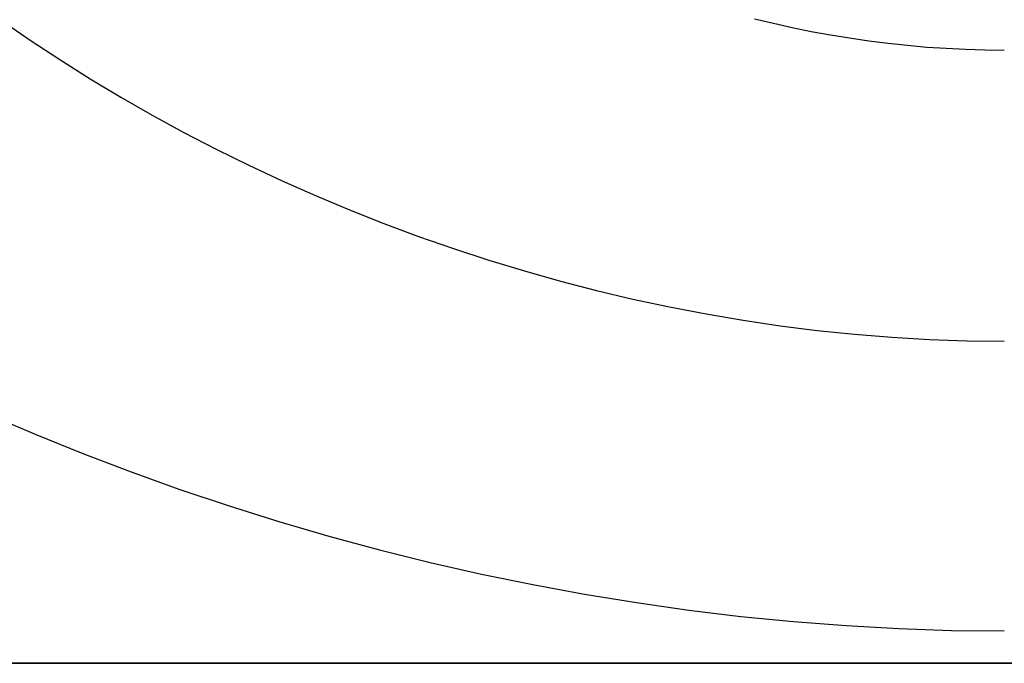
# Model space of a CAD drawing. Extents: x 35614 to 36526, y 4034 to 4838.
# Tile 57 of 79: x 35964 to 36070, y 4608 to 4678. Entities that reach past the tile are written whole.
import ezdxf

# ---------------------------------------------------------------- set-up
doc = ezdxf.new("R2010")
doc.units = 0
doc.layers.add('PREDEFINITO', color=7, linetype='CONTINUOUS')

msp = doc.modelspace()

# ---------------------------------------------------------------- linework, layer by layer
at = {"layer": 'PREDEFINITO'}
for p, q in [((35961.84, 4677.83, -98.95), (35964.97, 4675.67, -97.67)), ((36043.07, 4677.96, -94.04), (36045.1, 4677.48, -93.75)), ((36045.1, 4677.48, -93.75), (36047.14, 4677.03, -93.49)), ((36047.14, 4677.03, -93.49), (36049.19, 4676.61, -93.25)), ((36049.19, 4676.61, -93.25), (36051.25, 4676.24, -93.03)), ((35964.97, 4675.67, -97.67), (35968.17, 4673.56, -96.42)), ((36051.25, 4676.24, -93.03), (36053.32, 4675.9, -92.83)), ((36053.32, 4675.9, -92.83), (36055.39, 4675.59, -92.66)), ((36055.39, 4675.59, -92.66), (36057.47, 4675.33, -92.5)), ((36057.47, 4675.33, -92.5), (36059.55, 4675.11, -92.37)), ((36059.55, 4675.11, -92.37), (36061.63, 4674.92, -92.27)), ((36061.63, 4674.92, -92.27), (36063.72, 4674.78, -92.18)), ((36063.72, 4674.78, -92.18), (36065.81, 4674.68, -92.12)), ((36065.81, 4674.68, -92.12), (36067.91, 4674.61, -92.08)), ((36067.91, 4674.61, -92.08), (36070, 4674.59, -92.07)), ((35968.17, 4673.56, -96.42), (35971.43, 4671.5, -95.2)), ((35971.43, 4671.5, -95.2), (35974.75, 4669.51, -94.02)), ((35974.75, 4669.51, -94.02), (35978.13, 4667.58, -92.88)), ((35978.13, 4667.58, -92.88), (35981.55, 4665.71, -91.77)), ((35981.55, 4665.71, -91.77), (35985.03, 4663.91, -90.7)), ((35985.03, 4663.91, -90.7), (35988.56, 4662.17, -89.67)), ((35988.56, 4662.17, -89.67), (35992.13, 4660.5, -88.68)), ((35992.13, 4660.5, -88.68), (35995.75, 4658.9, -87.73)), ((35995.75, 4658.9, -87.73), (35999.41, 4657.36, -86.82)), ((35999.41, 4657.36, -86.82), (36003.11, 4655.9, -85.95)), ((36003.11, 4655.9, -85.95), (36006.85, 4654.51, -85.13)), ((36006.85, 4654.51, -85.13), (36010.62, 4653.19, -84.35)), ((36010.62, 4653.19, -84.35), (36014.43, 4651.95, -83.61)), ((36014.43, 4651.95, -83.61), (36018.27, 4650.78, -82.92)), ((36018.27, 4650.78, -82.92), (36022.14, 4649.7, -82.28)), ((36022.14, 4649.7, -82.28), (36026.03, 4648.69, -81.68)), ((36026.03, 4648.69, -81.68), (36029.95, 4647.76, -81.13)), ((36029.95, 4647.76, -81.13), (36033.89, 4646.91, -80.63)), ((36033.89, 4646.91, -80.63), (36037.85, 4646.15, -80.18)), ((36037.85, 4646.15, -80.18), (36041.83, 4645.47, -79.78)), ((36041.83, 4645.47, -79.78), (36045.83, 4644.88, -79.42)), ((36045.83, 4644.88, -79.42), (36049.84, 4644.38, -79.13)), ((36049.84, 4644.38, -79.13), (36053.86, 4643.96, -78.88)), ((36053.86, 4643.96, -78.88), (36057.88, 4643.63, -78.69)), ((36057.88, 4643.63, -78.69), (36061.92, 4643.4, -78.55)), ((36061.92, 4643.4, -78.55), (36065.96, 4643.26, -78.46)), ((36065.96, 4643.26, -78.46), (36070, 4643.21, -78.43)), ((35960.43, 4635.35, -81.77), (35965.52, 4633.18, -80.37)), ((35965.52, 4633.18, -80.37), (35970.66, 4631.1, -79.03)), ((35970.66, 4631.1, -79.03), (35975.87, 4629.12, -77.75)), ((35975.87, 4629.12, -77.75), (35981.12, 4627.24, -76.53)), ((35981.12, 4627.24, -76.53), (35986.43, 4625.45, -75.38)), ((35986.43, 4625.45, -75.38), (35991.78, 4623.77, -74.3)), ((35991.78, 4623.77, -74.3), (35997.18, 4622.2, -73.28)), ((35997.18, 4622.2, -73.28), (36002.63, 4620.73, -72.33)), ((36002.63, 4620.73, -72.33), (36008.11, 4619.37, -71.45)), ((36008.11, 4619.37, -71.45), (36013.62, 4618.11, -70.64)), ((36013.62, 4618.11, -70.64), (36019.17, 4616.97, -69.9)), ((36019.17, 4616.97, -69.9), (36024.74, 4615.94, -69.24)), ((36024.74, 4615.94, -69.24), (36030.35, 4615.03, -68.65)), ((36030.35, 4615.03, -68.65), (36035.97, 4614.23, -68.13)), ((36035.97, 4614.23, -68.13), (36041.61, 4613.55, -67.7)), ((36041.61, 4613.55, -67.7), (36047.27, 4612.99, -67.33)), ((36047.27, 4612.99, -67.33), (36052.94, 4612.55, -67.05)), ((36052.94, 4612.55, -67.05), (36058.62, 4612.23, -66.85)), ((36058.62, 4612.23, -66.85), (36064.31, 4612.04, -66.72)), ((36064.31, 4612.04, -66.72), (36070, 4611.98, -66.68)), ((36272.52, 4608.49, -319.73), (35871.11, 4608.49, -319.73)), ((35871.11, 4608.49, -319.73), (36272.52, 4608.49, -319.73))]:
    msp.add_line(p, q, dxfattribs=at)

doc.saveas('drawing.dxf')
